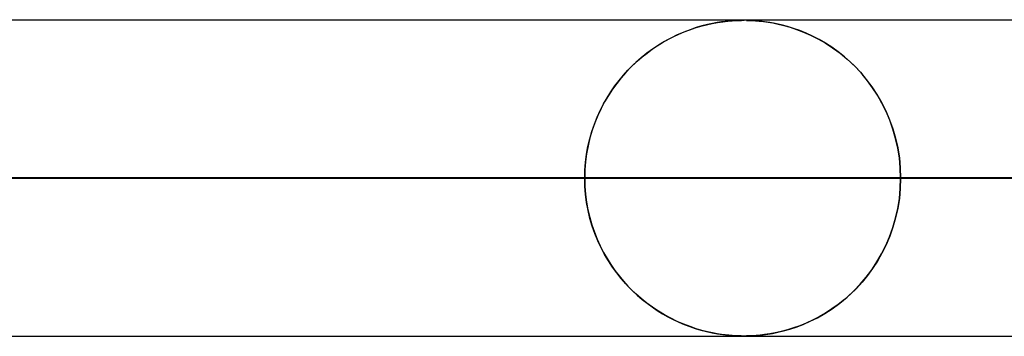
# Model space of a CAD drawing. Header units: millimetres. Extents: x -635 to 635, y -772 to 772.
# Tile 41 of 44: x 311 to 342, y 761 to 772. Entities that reach past the tile are written whole.
import ezdxf

# ---------------------------------------------------------------- set-up
doc = ezdxf.new("R2010")
doc.units = ezdxf.units.MM
doc.layers.add('HIDDEN', color=7, linetype='Continuous')
doc.layers.add('THICK', color=7, linetype='Continuous')

msp = doc.modelspace()

# ---------------------------------------------------------------- linework, layer by layer
at = {"layer": 'HIDDEN'}
for p, q in [((0, 771.49), (551.5, 771.49)), ((528.675, 771.48), (269.389, 771.48)), ((332.717, 771.338), (332.894, 771.378)), ((332.91, 771.381), (332.749, 771.346)), ((332.894, 771.378), (333.07, 771.411)), ((333.059, 771.409), (332.91, 771.381)), ((333.194, 771.43), (333.059, 771.409)), ((333.07, 771.411), (333.238, 771.436)), ((333.314, 771.446), (333.194, 771.43)), ((333.238, 771.436), (333.391, 771.454)), ((333.424, 771.457), (333.314, 771.446)), ((333.391, 771.454), (333.527, 771.466)), ((333.532, 771.466), (333.424, 771.457)), ((333.527, 771.466), (333.642, 771.473)), ((333.636, 771.473), (333.532, 771.466)), ((333.731, 771.477), (333.636, 771.473)), ((333.642, 771.473), (333.738, 771.477)), ((333.817, 771.479), (333.731, 771.477)), ((333.738, 771.477), (333.822, 771.479)), ((333.899, 771.48), (333.817, 771.479)), ((333.822, 771.479), (333.9, 771.48)), ((333.982, 771.479), (333.899, 771.48)), ((333.9, 771.48), (333.902, 771.48)), ((333.902, 771.48), (333.904, 771.48)), ((333.904, 771.48), (333.906, 771.48)), ((333.906, 771.48), (333.908, 771.48)), ((333.908, 771.48), (333.91, 771.48)), ((333.91, 771.48), (333.912, 771.48)), ((334.072, 771.477), (333.982, 771.479)), ((333.983, 771.479), (334.066, 771.477)), ((334.066, 771.477), (334.159, 771.473)), ((334.173, 771.473), (334.072, 771.477)), ((334.159, 771.473), (334.267, 771.466)), ((334.287, 771.465), (334.173, 771.473)), ((334.267, 771.466), (334.389, 771.456)), ((334.414, 771.454), (334.287, 771.465)), ((334.389, 771.456), (334.522, 771.441)), ((334.557, 771.437), (334.414, 771.454)), ((334.522, 771.441), (334.663, 771.421)), ((334.716, 771.413), (334.557, 771.437)), ((334.663, 771.421), (334.815, 771.395)), ((334.892, 771.38), (334.716, 771.413)), ((334.815, 771.395), (334.981, 771.361)), ((335.08, 771.338), (334.892, 771.38)), ((334.981, 771.361), (335.163, 771.317)), ((331.67, 770.958), (331.842, 771.039)), ((332.002, 771.107), (331.797, 771.018)), ((331.842, 771.039), (332.015, 771.112)), ((332.202, 771.184), (332.002, 771.107)), ((332.015, 771.112), (332.189, 771.179)), ((332.189, 771.179), (332.365, 771.239)), ((332.394, 771.248), (332.202, 771.184)), ((332.365, 771.239), (332.54, 771.292)), ((332.576, 771.302), (332.394, 771.248)), ((332.54, 771.292), (332.717, 771.338)), ((332.749, 771.346), (332.576, 771.302)), ((335.274, 771.286), (335.08, 771.338)), ((335.163, 771.317), (335.358, 771.261)), ((335.47, 771.225), (335.274, 771.286)), ((335.358, 771.261), (335.564, 771.193)), ((335.67, 771.154), (335.47, 771.225)), ((335.564, 771.193), (335.78, 771.11)), ((335.871, 771.072), (335.67, 771.154)), ((335.78, 771.11), (336.003, 771.012)), ((336.073, 770.979), (335.871, 771.072)), ((331.167, 770.672), (331.332, 770.775)), ((331.395, 770.811), (331.202, 770.695)), ((331.332, 770.775), (331.5, 770.87)), ((331.593, 770.919), (331.395, 770.811)), ((331.5, 770.87), (331.67, 770.958)), ((331.797, 771.018), (331.593, 770.919)), ((336.003, 771.012), (336.233, 770.897)), ((336.276, 770.874), (336.073, 770.979)), ((336.233, 770.897), (336.467, 770.763)), ((336.478, 770.756), (336.276, 770.874)), ((336.467, 770.763), (336.703, 770.61)), ((336.68, 770.626), (336.478, 770.756)), ((330.834, 770.438), (330.66, 770.298)), ((330.687, 770.321), (330.844, 770.445)), ((331.015, 770.571), (330.834, 770.438)), ((330.844, 770.445), (331.004, 770.563)), ((331.004, 770.563), (331.167, 770.672)), ((331.202, 770.695), (331.015, 770.571)), ((336.88, 770.482), (336.68, 770.626)), ((336.703, 770.61), (336.939, 770.437)), ((337.076, 770.326), (336.88, 770.482)), ((336.939, 770.437), (337.166, 770.248)), ((330.491, 770.151), (330.33, 769.996)), ((330.383, 770.048), (330.533, 770.188)), ((330.66, 770.298), (330.491, 770.151)), ((330.533, 770.188), (330.687, 770.321)), ((337.268, 770.156), (337.076, 770.326)), ((337.166, 770.248), (337.38, 770.048)), ((337.454, 769.973), (337.268, 770.156)), ((330.175, 769.833), (330.027, 769.664)), ((330.094, 769.743), (330.236, 769.9)), ((330.33, 769.996), (330.175, 769.833)), ((330.236, 769.9), (330.383, 770.048)), ((337.38, 770.048), (337.582, 769.836)), ((337.633, 769.778), (337.454, 769.973)), ((337.582, 769.836), (337.769, 769.613)), ((329.886, 769.487), (329.751, 769.3)), ((329.825, 769.406), (329.957, 769.579)), ((330.027, 769.664), (329.886, 769.487)), ((329.957, 769.579), (330.094, 769.743)), ((337.804, 769.569), (337.633, 769.778)), ((337.769, 769.613), (337.944, 769.379)), ((337.966, 769.347), (337.804, 769.569)), ((329.579, 769.034), (329.699, 769.224)), ((329.751, 769.3), (329.623, 769.105)), ((329.699, 769.224), (329.825, 769.406)), ((337.944, 769.379), (338.104, 769.136)), ((338.119, 769.112), (337.966, 769.347)), ((329.502, 768.901), (329.39, 768.689)), ((329.467, 768.836), (329.579, 769.034)), ((329.623, 769.105), (329.502, 768.901)), ((338.104, 769.136), (338.251, 768.882)), ((338.261, 768.864), (338.119, 769.112)), ((338.251, 768.882), (338.384, 768.616)), ((338.391, 768.602), (338.261, 768.864)), ((329.265, 768.417), (329.361, 768.63)), ((329.39, 768.689), (329.287, 768.468)), ((329.361, 768.63), (329.467, 768.836)), ((338.384, 768.616), (338.503, 768.339)), ((338.507, 768.328), (338.391, 768.602)), ((329.194, 768.24), (329.111, 768.004)), ((329.177, 768.196), (329.265, 768.417)), ((329.287, 768.468), (329.194, 768.24)), ((338.503, 768.339), (338.606, 768.05)), ((338.609, 768.043), (338.507, 768.328)), ((329.031, 767.732), (329.099, 767.967)), ((329.111, 768.004), (329.04, 767.763)), ((329.099, 767.967), (329.177, 768.196)), ((338.606, 768.05), (338.693, 767.752)), ((338.695, 767.746), (338.609, 768.043)), ((328.975, 767.491), (329.031, 767.732)), ((329.04, 767.763), (328.98, 767.516)), ((338.693, 767.752), (338.762, 767.445)), ((338.763, 767.441), (338.695, 767.746)), ((328.93, 767.245), (328.975, 767.491)), ((328.98, 767.516), (328.933, 767.264)), ((338.762, 767.445), (338.812, 767.131)), ((338.813, 767.129), (338.763, 767.441)), ((328.9, 767.008), (328.879, 766.749)), ((328.879, 766.744), (328.898, 766.995)), ((328.898, 766.995), (328.93, 767.245)), ((328.933, 767.264), (328.9, 767.008)), ((338.812, 767.131), (338.843, 766.812)), ((338.843, 766.812), (338.813, 767.129)), ((328.879, 766.749), (328.872, 766.49)), ((328.872, 766.49), (328.879, 766.744)), ((338.853, 766.49), (338.843, 766.812)), ((338.843, 766.812), (338.853, 766.49)), ((162.628, 766.49), (311.025, 766.49)), ((311.025, 766.49), (162.628, 766.49)), ((328.872, 766.49), (171.713, 766.49)), ((171.713, 766.49), (328.872, 766.49)), ((176.794, 766.49), (338.853, 766.49)), ((338.853, 766.49), (176.794, 766.49)), ((356.7, 766.49), (185.879, 766.49)), ((185.879, 766.49), (356.7, 766.49)), ((190.959, 766.49), (366.681, 766.49)), ((366.681, 766.49), (190.959, 766.49)), ((384.527, 766.49), (200.044, 766.49)), ((200.044, 766.49), (384.527, 766.49)), ((205.125, 766.49), (394.508, 766.49)), ((394.508, 766.49), (205.125, 766.49)), ((412.355, 766.49), (214.209, 766.49)), ((214.209, 766.49), (412.355, 766.49)), ((219.29, 766.49), (422.335, 766.49)), ((422.335, 766.49), (219.29, 766.49)), ((440.182, 766.49), (228.374, 766.49)), ((228.374, 766.49), (440.182, 766.49)), ((233.455, 766.49), (450.162, 766.49)), ((450.162, 766.49), (233.455, 766.49)), ((468.008, 766.49), (242.539, 766.49)), ((242.539, 766.49), (468.008, 766.49)), ((247.62, 766.49), (477.989, 766.49)), ((477.989, 766.49), (247.62, 766.49)), ((495.835, 766.49), (256.704, 766.49)), ((256.704, 766.49), (495.835, 766.49)), ((261.785, 766.49), (505.815, 766.49)), ((505.815, 766.49), (261.785, 766.49)), ((523.661, 766.49), (270.869, 766.49)), ((270.869, 766.49), (523.661, 766.49)), ((275.949, 766.49), (533.642, 766.49)), ((533.642, 766.49), (275.949, 766.49)), ((311.025, 766.49), (328.872, 766.49)), ((328.872, 766.49), (311.025, 766.49)), ((328.879, 766.231), (328.872, 766.49)), ((328.872, 766.49), (328.879, 766.236)), ((338.853, 766.49), (338.843, 766.168)), ((338.843, 766.167), (338.853, 766.49)), ((338.853, 766.49), (356.7, 766.49)), ((356.7, 766.49), (338.853, 766.49)), ((328.879, 766.236), (328.898, 765.984)), ((328.9, 765.972), (328.879, 766.231)), ((338.812, 765.848), (338.843, 766.167)), ((338.843, 766.168), (338.813, 765.851)), ((328.898, 765.984), (328.93, 765.735)), ((328.933, 765.716), (328.9, 765.972)), ((338.762, 765.534), (338.812, 765.848)), ((338.813, 765.851), (338.763, 765.539)), ((328.93, 765.735), (328.975, 765.489)), ((328.98, 765.464), (328.933, 765.716)), ((328.975, 765.489), (329.031, 765.248)), ((329.04, 765.217), (328.98, 765.464)), ((338.693, 765.226), (338.762, 765.534)), ((338.763, 765.539), (338.695, 765.234)), ((329.031, 765.248), (329.099, 765.013)), ((329.111, 764.976), (329.04, 765.217)), ((338.605, 764.926), (338.693, 765.226)), ((338.695, 765.234), (338.609, 764.937)), ((329.099, 765.013), (329.177, 764.784)), ((329.194, 764.74), (329.111, 764.976)), ((338.501, 764.637), (338.605, 764.926)), ((338.609, 764.937), (338.507, 764.652)), ((329.177, 764.784), (329.265, 764.563)), ((329.287, 764.512), (329.194, 764.74)), ((329.265, 764.563), (329.361, 764.35)), ((329.39, 764.291), (329.287, 764.512)), ((338.382, 764.36), (338.501, 764.637)), ((338.507, 764.652), (338.391, 764.378)), ((329.361, 764.35), (329.467, 764.144)), ((329.502, 764.079), (329.39, 764.291)), ((338.248, 764.094), (338.382, 764.36)), ((338.391, 764.378), (338.261, 764.116)), ((329.467, 764.144), (329.579, 763.946)), ((329.623, 763.875), (329.502, 764.079)), ((329.579, 763.946), (329.699, 763.756)), ((338.101, 763.84), (338.248, 764.094)), ((338.261, 764.116), (338.119, 763.868)), ((329.751, 763.68), (329.623, 763.875)), ((329.699, 763.756), (329.825, 763.574)), ((329.886, 763.493), (329.751, 763.68)), ((329.825, 763.574), (329.957, 763.401)), ((337.765, 763.362), (337.94, 763.596)), ((337.966, 763.633), (337.804, 763.411)), ((337.94, 763.596), (338.101, 763.84)), ((338.119, 763.868), (337.966, 763.633)), ((330.027, 763.316), (329.886, 763.493)), ((329.957, 763.401), (330.094, 763.237)), ((330.175, 763.146), (330.027, 763.316)), ((337.577, 763.139), (337.765, 763.362)), ((337.804, 763.411), (337.633, 763.202)), ((330.094, 763.237), (330.236, 763.08)), ((330.33, 762.984), (330.175, 763.146)), ((330.236, 763.08), (330.383, 762.932)), ((330.491, 762.829), (330.33, 762.984)), ((337.454, 763.007), (337.268, 762.824)), ((337.375, 762.926), (337.577, 763.139)), ((337.633, 763.202), (337.454, 763.007)), ((330.383, 762.932), (330.533, 762.792)), ((330.66, 762.682), (330.491, 762.829)), ((330.533, 762.792), (330.687, 762.659)), ((330.834, 762.542), (330.66, 762.682)), ((330.687, 762.659), (330.844, 762.534)), ((337.076, 762.654), (336.88, 762.498)), ((336.932, 762.537), (337.16, 762.726)), ((337.268, 762.824), (337.076, 762.654)), ((337.16, 762.726), (337.375, 762.926)), ((331.015, 762.409), (330.834, 762.542)), ((330.844, 762.534), (331.004, 762.417)), ((331.004, 762.417), (331.167, 762.308)), ((331.202, 762.285), (331.015, 762.409)), ((336.458, 762.212), (336.695, 762.364)), ((336.68, 762.354), (336.478, 762.224)), ((336.88, 762.498), (336.68, 762.354)), ((336.695, 762.364), (336.932, 762.537)), ((331.167, 762.308), (331.332, 762.205)), ((331.395, 762.169), (331.202, 762.285)), ((331.332, 762.205), (331.5, 762.11)), ((331.593, 762.061), (331.395, 762.169)), ((331.5, 762.11), (331.67, 762.022)), ((331.797, 761.962), (331.593, 762.061)), ((331.67, 762.022), (331.842, 761.941)), ((335.994, 761.964), (336.224, 762.079)), ((336.276, 762.106), (336.073, 762.001)), ((336.224, 762.079), (336.458, 762.212)), ((336.478, 762.224), (336.276, 762.106)), ((332.002, 761.873), (331.797, 761.962)), ((331.842, 761.941), (332.015, 761.867)), ((332.202, 761.796), (332.002, 761.873)), ((332.015, 761.867), (332.189, 761.801)), ((332.189, 761.801), (332.365, 761.741)), ((332.394, 761.732), (332.202, 761.796)), ((332.365, 761.741), (332.54, 761.688)), ((332.576, 761.678), (332.394, 761.732)), ((335.154, 761.661), (335.349, 761.716)), ((335.47, 761.755), (335.274, 761.694)), ((335.349, 761.716), (335.555, 761.784)), ((335.67, 761.826), (335.47, 761.755)), ((335.555, 761.784), (335.771, 761.866)), ((335.871, 761.908), (335.67, 761.826)), ((335.771, 761.866), (335.994, 761.964)), ((336.073, 762.001), (335.871, 761.908)), ((0, 761.49), (551.5, 761.49)), ((170.241, 761.5), (333.9, 761.5)), ((184.405, 761.5), (361.725, 761.5)), ((198.569, 761.5), (389.55, 761.5)), ((212.733, 761.5), (417.375, 761.5)), ((226.897, 761.5), (445.2, 761.5)), ((241.061, 761.5), (473.025, 761.5)), ((255.225, 761.5), (500.85, 761.5)), ((269.389, 761.5), (528.675, 761.5)), ((269.389, 761.5), (528.675, 761.5)), ((332.54, 761.688), (332.717, 761.642)), ((332.749, 761.634), (332.576, 761.678)), ((332.717, 761.642), (332.894, 761.602)), ((332.91, 761.599), (332.749, 761.634)), ((332.894, 761.602), (333.07, 761.569)), ((333.059, 761.571), (332.91, 761.599)), ((333.194, 761.55), (333.059, 761.571)), ((333.07, 761.569), (333.238, 761.544)), ((333.314, 761.534), (333.194, 761.55)), ((333.238, 761.544), (333.391, 761.526)), ((333.424, 761.523), (333.314, 761.534)), ((333.391, 761.526), (333.527, 761.514)), ((333.532, 761.514), (333.424, 761.523)), ((333.527, 761.514), (333.642, 761.507)), ((333.636, 761.507), (333.532, 761.514)), ((333.731, 761.503), (333.636, 761.507)), ((333.642, 761.507), (333.738, 761.503)), ((333.817, 761.501), (333.731, 761.503)), ((333.738, 761.503), (333.822, 761.501)), ((333.899, 761.5), (333.817, 761.501)), ((333.822, 761.501), (333.9, 761.5)), ((333.982, 761.501), (333.899, 761.5)), ((333.9, 761.5), (333.978, 761.5)), ((333.978, 761.5), (334.06, 761.502)), ((334.072, 761.503), (333.982, 761.501)), ((334.06, 761.502), (334.153, 761.506)), ((334.173, 761.507), (334.072, 761.503)), ((334.153, 761.506), (334.26, 761.513)), ((334.287, 761.515), (334.173, 761.507)), ((334.26, 761.513), (334.382, 761.523)), ((334.414, 761.526), (334.287, 761.515)), ((334.382, 761.523), (334.514, 761.538)), ((334.557, 761.543), (334.414, 761.526)), ((334.514, 761.538), (334.655, 761.557)), ((334.716, 761.567), (334.557, 761.543)), ((334.655, 761.557), (334.806, 761.583)), ((334.892, 761.6), (334.716, 761.567)), ((334.806, 761.583), (334.973, 761.617)), ((335.08, 761.642), (334.892, 761.6)), ((334.973, 761.617), (335.154, 761.661)), ((335.274, 761.694), (335.08, 761.642))]:
    msp.add_line(p, q, dxfattribs=at)
at = {"layer": 'THICK'}
for p, q in [((0, 771.5), (606.5, 771.5)), ((606.5, 766.5), (0, 766.5))]:
    msp.add_line(p, q, dxfattribs=at)

doc.saveas('drawing.dxf')
